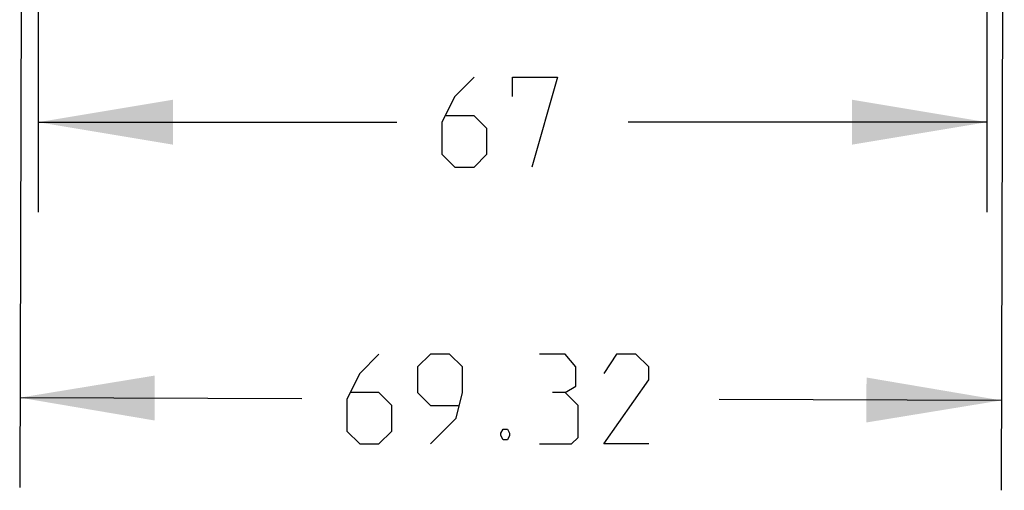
# Model space of a CAD drawing. Header units: inches. Extents: x 0 to 17, y 0 to 11.
# Tile 3 of 31: x 4.313 to 5.682, y 3.166 to 3.82. Entities that reach past the tile are written whole.
import ezdxf

# ---------------------------------------------------------------- set-up
doc = ezdxf.new("R2010")
doc.units = ezdxf.units.IN
doc.header["$LTSCALE"] = 0.935
doc.header["$MEASUREMENT"] = 0
doc.layers.get('0').update_dxf_attribs({"linetype": 'CONTINUOUS'})
doc.styles.add('TEXTSTYLE_2', font='txt', dxfattribs={"width": 0.8})
doc.dimstyles.new('DIMSTYLE_1', dxfattribs={"dimtxt": 0.125, "dimasz": 0.1875, "dimexe": 0.125, "dimexo": 0.0625, "dimgap": 0.0625, "dimtad": 0, "dimtih": 1, "dimtoh": 1, "dimlfac": 2, "dimzin": 4, "dimdsep": 46, "dimtxsty": 'TEXTSTYLE_2', "dimblk": '_FILLED', "dimblk1": '_FILLED', "dimblk2": '_FILLED', "dimcen": 0.09, "dimazin": 1, "dimtfac": 1, "dimtofl": 0, "dimtmove": 0, "dimatfit": 3, "dimldrblk": '_FILLED', "dimfxl": 1, "dimtolj": 1, "dimtzin": 4, "dimarcsym": 0})

# ---------------------------------------------------------------- blocks, each defined once
blk = doc.blocks.new('_FILLED')
at = {"color": 0, "linetype": 'ByBlock'}
blk.add_solid([(0, 0), (-1, 0.1667), (-1, -0.1667)], dxfattribs=at)
blk = doc.blocks.new('*D1')
at = {"color": 2, "linetype": 'Continuous', "transparency": 16777216}
for p, q in [((5.682, 4.713), (5.6777, 3.166)), ((4.3174, 4.7093), (4.3131, 3.1698)), ((4.3134, 3.2948), (4.7056, 3.2937)), ((5.678, 3.291), (5.2859, 3.2921))]:
    blk.add_line(p, q, dxfattribs=at)
at = {"color": 2, "linetype": 'Continuous', "transparency": 16777216, "xscale": 0.1875, "yscale": 0.1875, "zscale": 0.1875}
for p, rotation in [((4.3134, 3.2948), 179.8394404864), ((5.678, 3.291), 359.8394404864)]:
    blk.add_blockref('_FILLED', p, dxfattribs=dict(at, rotation=rotation))
at = {"color": 2, "linetype": 'Continuous', "transparency": 16777216, "insert": (4.9957, 3.3554), "char_height": 0.125, "width": 0.683036, "attachment_point": 2, "line_spacing_factor": 0.9, "style": 'TEXTSTYLE_2'}
blk.add_mtext('{\\ftxt;\\W0.0001;\\H0.0001;\\~}{\\ftxt;\\W3.6428571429;\\H0.125; }{\\ftxt;\\W0.0001;\\H0.0001;\\~}', dxfattribs=at)
blk = doc.blocks.new('*D6')
at = {"color": 2, "linetype": 'Continuous', "transparency": 16777216}
for p, q in [((4.3389, 3.9478), (4.3389, 3.5528)), ((5.6577, 3.9513), (5.6577, 3.5528)), ((4.3389, 3.6778), (4.8376, 3.6778)), ((5.6577, 3.6778), (5.1591, 3.6778))]:
    blk.add_line(p, q, dxfattribs=at)
at = {"color": 2, "linetype": 'Continuous', "transparency": 16777216, "xscale": 0.1875, "yscale": 0.1875, "zscale": 0.1875, "rotation": 180}
blk.add_blockref('_FILLED', (4.3389, 3.6778), dxfattribs=at)
at = {"color": 2, "linetype": 'Continuous', "transparency": 16777216, "xscale": 0.1875, "yscale": 0.1875, "zscale": 0.1875}
blk.add_blockref('_FILLED', (5.6577, 3.6778), dxfattribs=at)
at = {"color": 2, "linetype": 'Continuous', "transparency": 16777216, "insert": (4.9983, 3.7403), "char_height": 0.125, "width": 0.294643, "attachment_point": 2, "line_spacing_factor": 0.9, "style": 'TEXTSTYLE_2'}
blk.add_mtext('{\\ftxt;\\W0.0001;\\H0.0001;\\~}{\\ftxt;\\W1.5714285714;\\H0.125; }{\\ftxt;\\W0.0001;\\H0.0001;\\~}', dxfattribs=at)

msp = doc.modelspace()

# ---------------------------------------------------------------- linework, layer by layer
at = {"color": 2, "linetype": 'Continuous'}
for points in [[(4.9448, 3.7403), (4.918, 3.7135), (4.9001, 3.6778), (4.9001, 3.6332), (4.918, 3.6153), (4.9448, 3.6153), (4.9626, 3.6332), (4.9626, 3.6689), (4.9448, 3.6867), (4.9061, 3.6867)], [(4.9983, 3.7135), (4.9983, 3.7403), (5.0608, 3.7403), (5.0251, 3.6153)], [(4.8127, 3.3554), (4.7859, 3.3286), (4.7681, 3.2929), (4.7681, 3.2482), (4.7859, 3.2304), (4.8127, 3.2304), (4.8306, 3.2482), (4.8306, 3.284), (4.8127, 3.3018), (4.774, 3.3018)], [(4.8841, 3.2304), (4.9198, 3.2661), (4.9288, 3.3018), (4.9288, 3.3375), (4.9109, 3.3554), (4.8841, 3.3554), (4.8663, 3.3375), (4.8663, 3.3018), (4.8841, 3.284), (4.9228, 3.284)], [(5.0716, 3.3018), (5.0865, 3.3107), (5.0865, 3.3375), (5.0716, 3.3554), (5.0359, 3.3554)], [(5.1877, 3.2304), (5.1252, 3.2304), (5.1877, 3.3197), (5.1877, 3.3375), (5.1698, 3.3554), (5.1431, 3.3554), (5.1252, 3.3286)], [(5.0359, 3.2304), (5.0806, 3.2304), (5.0895, 3.2393), (5.0895, 3.284), (5.0716, 3.3018), (5.0538, 3.3018)], [(4.9913, 3.2512), (4.9942, 3.2453), (4.9942, 3.2423), (4.9913, 3.2363), (4.9853, 3.2363), (4.9823, 3.2423), (4.9823, 3.2453), (4.9853, 3.2512), (4.9913, 3.2512)]]:
    msp.add_lwpolyline(points, dxfattribs=at)

# ---------------------------------------------------------------- dimensions: what is measured, and where the dimension line sits
dim = msp.add_linear_dim(base=(5.678, 3.291), p1=(4.3176, 4.7718), p2=(5.6822, 4.7755), angle=359.8394, text='{\\ftxt;\\W0.0001;\\H0.0001;\\~}{\\ftxt;\\W3.6428571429;\\H0.125; }{\\ftxt;\\W0.0001;\\H0.0001;\\~}', dimstyle='DIMSTYLE_1', dxfattribs=at)
dim.commit()
dim.dimension.update_dxf_attribs({"geometry": '*D1', "text_midpoint": (4.9779, 3.2929), "dimtype": 160})
dim = msp.add_linear_dim(base=(5.6577, 3.6778), p1=(4.3389, 4.0103), p2=(5.6577, 4.0138), text='{\\ftxt;\\W0.0001;\\H0.0001;\\~}{\\ftxt;\\W1.5714285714;\\H0.125; }{\\ftxt;\\W0.0001;\\H0.0001;\\~}', dimstyle='DIMSTYLE_1', dxfattribs=at)
dim.commit()
dim.dimension.update_dxf_attribs({"geometry": '*D6', "text_midpoint": (4.9805, 3.6778), "dimtype": 160})

doc.saveas('drawing.dxf')
